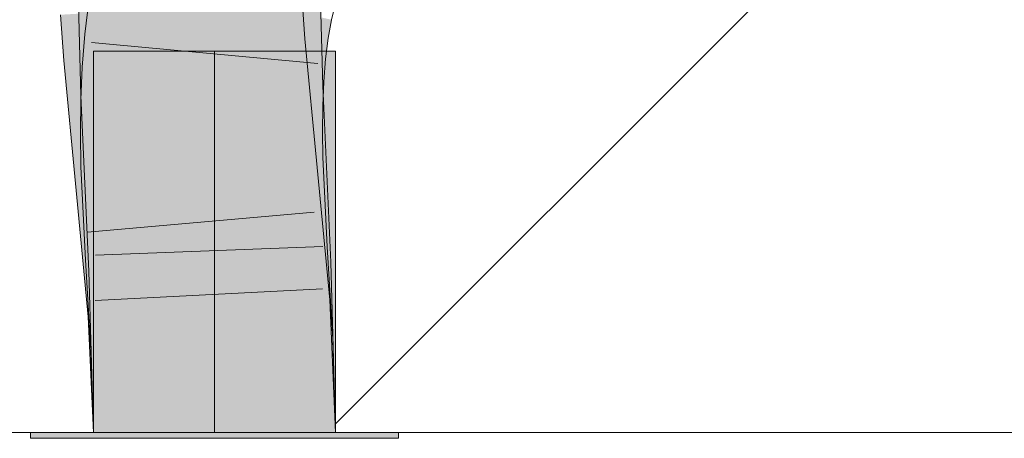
# Model space of a CAD drawing. Extents: x -620 to 300, y 62 to 1162.
# Tile 229 of 256: x 197.682 to 198.699, y 826.221 to 826.653. Entities that reach past the tile are written whole.
import ezdxf
from ezdxf.lldxf.tags import DXFTag

# ---------------------------------------------------------------- set-up
doc = ezdxf.new("R2010")
doc.units = 0
doc.layers.get('0').update_dxf_attribs({"lineweight": 13})
doc.layers.add('E_Detail_Linie_Text_Bem', color=7, linetype='Continuous', lineweight=13)
for name, color, linetype, lineweight, true_color in [('E_Detail_Wandschraffur', 7, 'Continuous', 5, 0xc0c0c0), ('E_Leerrohr 25-A06G94UQ8I', 7, 'Continuous', 9, 0xff8000), ('E_Leerrohr 25-Shading', 7, 'Continuous', 9, 0xff8000)]:
    doc.layers.add(name, color=color, linetype=linetype, lineweight=lineweight, true_color=true_color)
tags = doc.linetypes.add('fein_strichliert', pattern=[4, 1, -2, 1]).pattern_tags.tags
tags[8:9] = [DXFTag(74, 4), DXFTag(75, 0), DXFTag(340, '0'), DXFTag(46, 0.0), DXFTag(50, 0.0), DXFTag(44, 0.0), DXFTag(45, 0.0)]
tags[6:7] = [DXFTag(74, 4), DXFTag(75, 0), DXFTag(340, '0'), DXFTag(46, 0.0), DXFTag(50, 0.0), DXFTag(44, 0.0), DXFTag(45, 0.0)]
tags[4:5] = [DXFTag(74, 4), DXFTag(75, 0), DXFTag(340, '0'), DXFTag(46, 0.0), DXFTag(50, 0.0), DXFTag(44, 0.0), DXFTag(45, 0.0)]
tags = doc.linetypes.add('STRICHPUNKT2-A06G94UR8I', pattern=[12.7, 6.35, -3.175, 0, -3.175]).pattern_tags.tags
tags[10:11] = [DXFTag(74, 4), DXFTag(75, 0), DXFTag(340, '0'), DXFTag(46, 0.0), DXFTag(50, 0.0), DXFTag(44, 0.0), DXFTag(45, 0.0)]
tags[8:9] = [DXFTag(74, 4), DXFTag(75, 0), DXFTag(340, '0'), DXFTag(46, 0.0), DXFTag(50, 0.0), DXFTag(44, 0.0), DXFTag(45, 0.0)]
tags[6:7] = [DXFTag(74, 4), DXFTag(75, 0), DXFTag(340, '0'), DXFTag(46, 0.0), DXFTag(50, 0.0), DXFTag(44, 0.0), DXFTag(45, 0.0)]
tags[4:5] = [DXFTag(74, 4), DXFTag(75, 0), DXFTag(340, '0'), DXFTag(46, 0.0), DXFTag(50, 0.0), DXFTag(44, 0.0), DXFTag(45, 0.0)]

# ---------------------------------------------------------------- blocks, each defined once
blk = doc.blocks.new('Shading-A06G94F18I', base_point=(173.296, 825.2112))
at = {"layer": 'E_Leerrohr 25-Shading', "color": 31, "true_color": 0xfabd7f}
for points in [[(197.8743, 826.6537), (197.8772, 826.6533), (197.8764, 826.6812), (197.8821, 826.6799)], [(197.8831, 826.6797), (197.8821, 826.6799), (197.8816, 826.6526), (197.8772, 826.6533)], [(197.8816, 826.6526), (197.888, 826.6516), (197.8831, 826.6797), (197.8845, 826.6794)], [(197.888, 826.6516), (197.9646, 826.6398), (197.8845, 826.6794), (197.9685, 826.6611)], [(197.7836, 826.6697), (197.7795, 826.6697), (197.7819, 826.582)], [(197.8592, 826.6477), (197.8578, 826.6707), (197.7834, 826.659), (197.7836, 826.6697)], [(197.8633, 826.6554), (197.7899, 826.6667), (197.8629, 826.6266), (197.7858, 826.6345)], [(197.9372, 826.6715), (197.849, 826.6661), (197.9402, 826.6304), (197.8522, 826.6225)], [(197.8666, 826.6466), (197.8658, 826.6708), (197.8592, 826.6477), (197.8578, 826.6707)], [(197.8685, 826.6463), (197.8679, 826.6708), (197.8666, 826.6466), (197.8658, 826.6708)], [(197.8723, 826.6708), (197.8679, 826.6708), (197.8685, 826.6463)], [(197.8685, 826.6463), (197.871, 826.6313), (197.8723, 826.6708), (197.8741, 826.6708)], [(197.871, 826.6313), (197.8796, 826.5799), (197.8741, 826.6708), (197.8789, 826.6709)], [(197.8796, 826.5799), (197.8928, 826.5804), (197.8789, 826.6709), (197.8945, 826.6711)], [(197.8928, 826.5804), (197.9587, 826.583), (197.8945, 826.6711), (197.9563, 826.6719)], [(197.7784, 826.6617), (197.7608, 826.6606), (197.7802, 826.616), (197.7641, 826.6145)], [(197.7802, 826.616), (197.7945, 826.6172), (197.7784, 826.6617), (197.7968, 826.6629)], [(197.7834, 826.659), (197.7826, 826.6179), (197.8592, 826.6477), (197.8614, 826.6119)], [(197.8495, 826.6585), (197.7968, 826.6629), (197.8517, 826.6292), (197.7956, 826.6388)], [(197.8634, 826.5793), (197.869, 826.5795), (197.8592, 826.6477), (197.8666, 826.6466)], [(197.8697, 826.6259), (197.8708, 826.6542), (197.8629, 826.6266), (197.8633, 826.6554)], [(197.8666, 826.6466), (197.8679, 826.6114), (197.8685, 826.6463), (197.8695, 826.6113)], [(197.871, 826.6313), (197.8685, 826.6463), (197.8695, 826.6113)], [(197.8697, 826.6259), (197.873, 826.6256), (197.8708, 826.6542), (197.8743, 826.6537)], [(197.873, 826.6256), (197.8737, 826.6255), (197.8743, 826.6537), (197.8772, 826.6533)], [(197.8816, 826.6526), (197.8772, 826.6533), (197.8806, 826.6248), (197.8737, 826.6255)], [(197.8806, 826.6248), (197.8905, 826.6238), (197.8816, 826.6526), (197.888, 826.6516)], [(197.8905, 826.6238), (197.9616, 826.6165), (197.888, 826.6516), (197.9646, 826.6398)], [(197.7956, 826.6388), (197.7945, 826.6172), (197.8517, 826.6292), (197.8522, 826.6225)], [(197.8629, 826.6266), (197.7858, 826.6345), (197.8631, 826.5973), (197.7832, 826.6021)], [(197.9402, 826.6304), (197.8522, 826.6225), (197.953, 826.4973), (197.865, 826.4888)], [(197.8692, 826.5969), (197.8697, 826.6259), (197.8631, 826.5973), (197.8629, 826.6266)], [(197.8692, 826.5969), (197.8705, 826.5969), (197.8697, 826.6259), (197.871, 826.6258)], [(197.8704, 826.5795), (197.8796, 826.5799), (197.8695, 826.6113), (197.871, 826.6313)], [(197.8705, 826.5969), (197.8714, 826.5968), (197.871, 826.6258), (197.8737, 826.6255)], [(197.8806, 826.6248), (197.8737, 826.6255), (197.88, 826.5963), (197.8714, 826.5968)], [(197.7802, 826.616), (197.7641, 826.6145), (197.7849, 826.4812), (197.7771, 826.4804)], [(197.7802, 826.616), (197.7829, 826.5399), (197.7945, 826.6172), (197.7893, 826.54)], [(197.7826, 826.6179), (197.7819, 826.582), (197.8614, 826.6119), (197.8634, 826.5793)], [(197.7945, 826.6172), (197.7941, 826.6102), (197.8522, 826.6225), (197.854, 826.6035)], [(197.88, 826.5963), (197.892, 826.5956), (197.8806, 826.6248), (197.8905, 826.6238)], [(197.892, 826.5956), (197.9597, 826.5916), (197.8905, 826.6238), (197.9616, 826.6165)], [(197.854, 826.6035), (197.7941, 826.6102), (197.8588, 826.5533), (197.7904, 826.5561)], [(197.8679, 826.6114), (197.869, 826.5795), (197.8695, 826.6113), (197.8704, 826.5795)], [(197.8631, 826.5973), (197.7832, 826.6021), (197.8639, 826.5674), (197.7819, 826.5695)], [(197.8692, 826.5673), (197.8692, 826.5969), (197.8639, 826.5674), (197.8631, 826.5973)], [(197.8702, 826.5673), (197.8714, 826.5968), (197.8692, 826.5673), (197.8692, 826.5969)], [(197.88, 826.5963), (197.8714, 826.5968), (197.8796, 826.567), (197.8702, 826.5673)], [(197.8796, 826.567), (197.8929, 826.5667), (197.88, 826.5963), (197.892, 826.5956)], [(197.8929, 826.5667), (197.9586, 826.5651), (197.892, 826.5956), (197.9597, 826.5916)], [(197.8634, 826.5793), (197.7819, 826.582), (197.782, 826.576)], [(197.7858, 826.5762), (197.782, 826.576), (197.7903, 826.3948)], [(197.8762, 826.3981), (197.8634, 826.5793), (197.7903, 826.3948), (197.7858, 826.5762)], [(197.8772, 826.3981), (197.869, 826.5795), (197.8762, 826.3981), (197.8634, 826.5793)], [(197.8786, 826.3981), (197.8704, 826.5795), (197.8772, 826.3981), (197.869, 826.5795)], [(197.8796, 826.5799), (197.8704, 826.5795), (197.8821, 826.3983), (197.8786, 826.3981)], [(197.8821, 826.3983), (197.8869, 826.3984), (197.8796, 826.5799), (197.8928, 826.5804)], [(197.8869, 826.3984), (197.967, 826.4014), (197.8928, 826.5804), (197.9587, 826.583)], [(197.8639, 826.5674), (197.7819, 826.5695), (197.8652, 826.537), (197.7816, 826.5367)], [(197.8699, 826.537), (197.8702, 826.5673), (197.8652, 826.537), (197.8639, 826.5674)], [(197.9586, 826.5651), (197.8702, 826.5673), (197.9583, 826.5373), (197.8699, 826.537)], [(197.7904, 826.5561), (197.7853, 826.4812), (197.8588, 826.5533), (197.865, 826.4888)], [(197.8652, 826.537), (197.7816, 826.5367), (197.8669, 826.5061), (197.7821, 826.5027)], [(197.7829, 826.5399), (197.7849, 826.4812), (197.7893, 826.54), (197.7853, 826.4812)], [(197.8704, 826.5062), (197.8699, 826.537), (197.8669, 826.5061), (197.8652, 826.537)], [(197.9583, 826.5373), (197.8699, 826.537), (197.9588, 826.5097), (197.8704, 826.5062)], [(197.8669, 826.5061), (197.7821, 826.5027), (197.8736, 826.4119), (197.7866, 826.4071)], [(197.8749, 826.4119), (197.8704, 826.5062), (197.8736, 826.4119), (197.8669, 826.5061)], [(197.9588, 826.5097), (197.8704, 826.5062), (197.9632, 826.4167), (197.8749, 826.4119)], [(197.953, 826.4973), (197.865, 826.4888), (197.9659, 826.3615), (197.8777, 826.3552)], [(197.8777, 826.3552), (197.865, 826.4888), (197.7896, 826.349), (197.7849, 826.4812)], [(197.7851, 826.4773), (197.7849, 826.4812), (197.7819, 826.4297), (197.7771, 826.4804)], [(197.7896, 826.349), (197.7851, 826.4773), (197.7819, 826.4297)], [(197.8749, 826.4119), (197.7866, 826.4071), (197.8806, 826.3176), (197.7923, 826.3135)], [(197.9632, 826.4167), (197.8749, 826.4119), (197.9689, 826.3217), (197.8806, 826.3176)], [(197.8835, 826.2269), (197.8772, 826.3981), (197.7951, 826.2269), (197.7903, 826.3948)], [(197.8835, 826.2269), (197.8786, 826.3981), (197.8772, 826.3981)], [(197.8821, 826.3983), (197.8786, 826.3981), (197.8835, 826.2269)], [(197.8835, 826.2269), (197.8869, 826.3984), (197.8821, 826.3983)], [(197.8835, 826.2269), (197.9719, 826.2269), (197.8869, 826.3984), (197.967, 826.4014)], [(197.9659, 826.3615), (197.8777, 826.3552), (197.9719, 826.2269), (197.8835, 826.2269)], [(197.8777, 826.3552), (197.7896, 826.349), (197.8835, 826.2269), (197.7951, 826.2269)], [(197.9689, 826.3217), (197.8806, 826.3176), (197.9719, 826.2269), (197.8835, 826.2269)], [(197.8806, 826.3176), (197.7923, 826.3135), (197.8835, 826.2269), (197.7951, 826.2269)]]:
    blk.add_solid(points, dxfattribs=at)
at = {"layer": 'E_Leerrohr 25-Shading', "color": 43, "true_color": 0xd7ab7f}
for points in [[(197.782, 826.576), (197.7819, 826.582), (197.7429, 826.6692), (197.7778, 826.6696)], [(197.7785, 826.5846), (197.7429, 826.6692), (197.7452, 826.5854)], [(197.7899, 826.6667), (197.7537, 826.6724), (197.7858, 826.6345), (197.7494, 826.6382)], [(197.7819, 826.582), (197.7795, 826.6697), (197.7778, 826.6696)], [(197.9738, 826.6738), (197.9372, 826.6715), (197.9767, 826.6337), (197.9402, 826.6304)], [(197.9584, 826.6183), (197.9571, 826.6719), (197.9577, 826.6185), (197.9563, 826.6719)], [(197.9592, 826.5831), (197.9615, 826.5831), (197.9571, 826.6719), (197.9603, 826.6719)], [(197.9603, 826.6719), (197.9615, 826.5831), (197.9818, 826.6722), (197.9859, 826.5841)], [(197.9818, 826.6722), (197.9845, 826.6155), (197.9929, 826.6724), (197.9944, 826.6144)], [(197.7459, 826.6597), (197.7242, 826.6584), (197.7517, 826.6134), (197.7277, 826.6112)], [(197.7641, 826.6145), (197.7608, 826.6606), (197.7517, 826.6134), (197.7459, 826.6597)], [(197.9703, 826.6607), (197.9685, 826.6611), (197.9655, 826.6396), (197.9646, 826.6398)], [(197.9655, 826.6396), (197.9663, 826.6395), (197.9703, 826.6607), (197.9712, 826.6605)], [(197.9663, 826.6395), (197.9668, 826.6394), (197.9712, 826.6605), (197.9717, 826.6604)], [(197.9668, 826.6394), (197.9697, 826.639), (197.9717, 826.6604), (197.9747, 826.6597)], [(197.9747, 826.6597), (197.9697, 826.639), (198.0014, 826.6539), (197.9954, 826.635)], [(197.9954, 826.635), (198.0008, 826.6342), (198.0014, 826.6539), (198.0043, 826.6533)], [(197.7841, 826.6129), (197.7858, 826.6345), (197.7474, 826.6138), (197.7494, 826.6382)], [(197.9655, 826.6396), (197.9646, 826.6398), (197.9618, 826.6165), (197.9616, 826.6165)], [(197.9618, 826.6165), (197.9626, 826.6164), (197.9655, 826.6396), (197.9663, 826.6395)], [(197.9626, 826.6164), (197.9631, 826.6163), (197.9663, 826.6395), (197.9668, 826.6394)], [(197.9631, 826.6163), (197.9657, 826.6161), (197.9668, 826.6394), (197.9697, 826.639)], [(197.9697, 826.639), (197.9657, 826.6161), (197.9954, 826.635), (197.9908, 826.6135)], [(197.9767, 826.6337), (197.9402, 826.6304), (197.9895, 826.5008), (197.953, 826.4973)], [(197.9908, 826.6135), (197.9981, 826.6128), (197.9954, 826.635), (198.0008, 826.6342)], [(197.9592, 826.5831), (197.9584, 826.6183), (197.9587, 826.583), (197.9577, 826.6185)], [(197.9626, 826.6164), (197.9616, 826.6165), (197.96, 826.5915), (197.9597, 826.5916)], [(197.9605, 826.5915), (197.9631, 826.6163), (197.96, 826.5915), (197.9626, 826.6164)], [(197.9605, 826.5915), (197.9629, 826.5914), (197.9631, 826.6163), (197.9657, 826.6161)], [(197.9657, 826.6161), (197.9629, 826.5914), (197.9908, 826.6135), (197.9876, 826.5898)], [(197.9845, 826.6155), (197.9859, 826.5841), (197.9944, 826.6144), (197.9953, 826.5845)], [(197.7517, 826.6134), (197.7277, 826.6112), (197.7737, 826.4801), (197.7406, 826.4769)], [(197.7832, 826.6021), (197.7841, 826.6129), (197.7467, 826.6042), (197.7474, 826.6138)], [(197.7771, 826.4804), (197.7641, 826.6145), (197.7737, 826.4801), (197.7517, 826.6134)], [(197.9876, 826.5898), (197.9962, 826.5894), (197.9908, 826.6135), (197.9981, 826.6128)], [(197.7832, 826.6021), (197.7467, 826.6042), (197.7819, 826.5695), (197.7453, 826.5704)], [(197.7455, 826.5746), (197.782, 826.576), (197.7452, 826.5854), (197.7785, 826.5846)], [(197.9605, 826.5915), (197.9597, 826.5916), (197.959, 826.5651), (197.9586, 826.5651)], [(197.959, 826.5651), (197.9611, 826.565), (197.9605, 826.5915), (197.9629, 826.5914)], [(197.9629, 826.5914), (197.9611, 826.565), (197.9876, 826.5898), (197.9858, 826.5644)], [(197.9858, 826.5644), (197.9952, 826.5641), (197.9876, 826.5898), (197.9962, 826.5894)], [(197.782, 826.576), (197.7455, 826.5746), (197.7903, 826.3948), (197.7537, 826.3935)], [(197.9592, 826.5831), (197.9587, 826.583), (197.9676, 826.4015), (197.967, 826.4014)], [(197.9676, 826.4015), (197.968, 826.4015), (197.9592, 826.5831), (197.9615, 826.5831)], [(197.9615, 826.5831), (197.968, 826.4015), (197.9859, 826.5841), (198.0001, 826.4026)], [(198.0001, 826.4026), (198.0036, 826.4028), (197.9859, 826.5841), (197.9953, 826.5845)], [(197.7819, 826.5695), (197.7453, 826.5704), (197.7816, 826.5367), (197.7449, 826.5366)], [(197.9611, 826.565), (197.9586, 826.5651), (197.9602, 826.5373), (197.9583, 826.5373)], [(197.9602, 826.5373), (197.9854, 826.5374), (197.9611, 826.565), (197.9858, 826.5644)], [(197.9854, 826.5374), (197.9949, 826.5374), (197.9858, 826.5644), (197.9952, 826.5641)], [(197.7816, 826.5367), (197.7449, 826.5366), (197.7821, 826.5027), (197.7455, 826.5013)], [(197.9602, 826.5373), (197.9583, 826.5373), (197.9602, 826.5098), (197.9588, 826.5097)], [(197.9953, 826.5112), (197.9949, 826.5374), (197.9602, 826.5098), (197.9602, 826.5373)], [(197.9602, 826.5098), (197.9588, 826.5097), (197.9637, 826.4167), (197.9632, 826.4167)], [(197.9997, 826.4186), (197.9953, 826.5112), (197.9637, 826.4167), (197.9602, 826.5098)], [(197.7821, 826.5027), (197.7455, 826.5013), (197.7866, 826.4071), (197.7501, 826.4052)], [(197.9895, 826.5008), (197.953, 826.4973), (198.0024, 826.364), (197.9659, 826.3615)], [(197.7896, 826.349), (197.7819, 826.4297), (197.7406, 826.4769), (197.7737, 826.4801)], [(197.7896, 826.349), (197.7406, 826.4769), (197.7531, 826.3464)], [(197.7819, 826.4297), (197.7771, 826.4804), (197.7737, 826.4801)], [(197.9935, 826.4183), (197.9632, 826.4167), (198.0034, 826.3232), (197.9689, 826.3217)], [(198.0055, 826.3234), (197.9997, 826.4186), (198.0034, 826.3232), (197.9935, 826.4183)], [(197.7866, 826.4071), (197.7501, 826.4052), (197.7923, 826.3135), (197.7558, 826.3118)], [(197.9718, 826.2305), (198.0085, 826.2269), (197.9676, 826.4015), (198.0001, 826.4026)], [(198.0085, 826.2269), (198.0036, 826.4028), (198.0001, 826.4026)], [(197.7903, 826.3948), (197.7537, 826.3935), (197.7951, 826.2269), (197.7585, 826.2269)], [(197.9676, 826.4015), (197.967, 826.4014), (197.9718, 826.2305)], [(198.0024, 826.364), (197.9659, 826.3615), (198.0085, 826.2269), (197.9719, 826.2269)], [(197.7896, 826.349), (197.7531, 826.3464), (197.7951, 826.2269), (197.7585, 826.2269)], [(198.0085, 826.2269), (198.0034, 826.3232), (197.9719, 826.2269), (197.9689, 826.3217)], [(198.0085, 826.2269), (198.0055, 826.3234), (198.0034, 826.3232)], [(197.7923, 826.3135), (197.7558, 826.3118), (197.7951, 826.2269), (197.7585, 826.2269)], [(198.0085, 826.2269), (197.9718, 826.2305), (197.9719, 826.2269)]]:
    blk.add_solid(points, dxfattribs=at)
at = {"layer": 'E_Leerrohr 25-Shading', "color": 31, "true_color": 0xecb67f}
for points in [[(197.7585, 826.2269), (197.8744, 826.6209), (197.7585, 826.6209)], [(197.7585, 826.2269), (197.8835, 826.2269), (197.8744, 826.6209), (197.8818, 826.3555)], [(197.7585, 826.2269), (197.8744, 826.6209), (197.7585, 826.6209)], [(197.7585, 826.2269), (197.8835, 826.2269), (197.8744, 826.6209), (197.8818, 826.3555)], [(197.7585, 826.2269), (197.8744, 826.6209), (197.7585, 826.6209)], [(197.7585, 826.2269), (197.8835, 826.2269), (197.8744, 826.6209), (197.8818, 826.3555)], [(197.8818, 826.3555), (197.8783, 826.6209), (197.8744, 826.6209)], [(197.8818, 826.3555), (197.8783, 826.6209), (197.8744, 826.6209)], [(197.8818, 826.3555), (197.8783, 826.6209), (197.8744, 826.6209)], [(197.8835, 826.2269), (197.8835, 826.6209), (197.8783, 826.6209)], [(197.8835, 826.2269), (197.8835, 826.6209), (197.8783, 826.6209)], [(197.8835, 826.2269), (197.8835, 826.6209), (197.8783, 826.6209)], [(197.8835, 826.2269), (197.9053, 826.6209), (197.8876, 826.356)], [(197.9053, 826.6209), (197.8835, 826.2269), (198.0085, 826.2274), (198.0085, 826.2269)], [(197.8835, 826.2269), (197.9053, 826.6209), (197.8876, 826.356)], [(197.9053, 826.6209), (197.8835, 826.2269), (198.0085, 826.2274), (198.0085, 826.2269)], [(197.8835, 826.2269), (197.9053, 826.6209), (197.8876, 826.356)], [(197.9053, 826.6209), (197.8835, 826.2269), (198.0085, 826.2274), (198.0085, 826.2269)], [(197.896, 826.6209), (197.8835, 826.6209), (197.8835, 826.2269)], [(197.896, 826.6209), (197.8835, 826.6209), (197.8835, 826.2269)], [(197.896, 826.6209), (197.8835, 826.6209), (197.8835, 826.2269)], [(197.9053, 826.6209), (197.896, 826.6209), (197.8876, 826.356)], [(197.9053, 826.6209), (197.896, 826.6209), (197.8876, 826.356)], [(197.9053, 826.6209), (197.896, 826.6209), (197.8876, 826.356)], [(197.9564, 826.6209), (197.9053, 826.6209), (197.9982, 826.3639), (198.0085, 826.2274)], [(197.9564, 826.6209), (197.9053, 826.6209), (197.9982, 826.3639), (198.0085, 826.2274)], [(197.9564, 826.6209), (197.9053, 826.6209), (197.9982, 826.3639), (198.0085, 826.2274)], [(197.9787, 826.6209), (197.9564, 826.6209), (197.9982, 826.3639)], [(197.9787, 826.6209), (197.9564, 826.6209), (197.9982, 826.3639)], [(197.9787, 826.6209), (197.9564, 826.6209), (197.9982, 826.3639)], [(198.0085, 826.2274), (198.0085, 826.6209), (197.9787, 826.6209)], [(198.0085, 826.2274), (198.0085, 826.6209), (197.9787, 826.6209)], [(198.0085, 826.2274), (198.0085, 826.6209), (197.9787, 826.6209)], [(197.8045, 826.2269), (197.6935, 826.2269), (197.805, 826.2209), (197.6935, 826.2209)], [(197.8045, 826.2269), (197.6935, 826.2269), (197.805, 826.2209), (197.6935, 826.2209)], [(197.8045, 826.2269), (197.6935, 826.2269), (197.805, 826.2209), (197.6935, 826.2209)], [(197.8376, 826.2209), (197.8375, 826.2269), (197.805, 826.2209), (197.8045, 826.2269)], [(197.8376, 826.2209), (197.8375, 826.2269), (197.805, 826.2209), (197.8045, 826.2269)], [(197.8376, 826.2209), (197.8375, 826.2269), (197.805, 826.2209), (197.8045, 826.2269)], [(197.8835, 826.2209), (197.8835, 826.2269), (197.8376, 826.2209), (197.8375, 826.2269)], [(197.8835, 826.2209), (197.8835, 826.2269), (197.8376, 826.2209), (197.8375, 826.2269)], [(197.8835, 826.2209), (197.8835, 826.2269), (197.8376, 826.2209), (197.8375, 826.2269)], [(197.916, 826.2269), (197.8835, 826.2269), (197.916, 826.2209), (197.8835, 826.2209)], [(197.916, 826.2269), (197.8835, 826.2269), (197.916, 826.2209), (197.8835, 826.2209)], [(197.916, 826.2269), (197.8835, 826.2269), (197.916, 826.2209), (197.8835, 826.2209)], [(197.9942, 826.2209), (197.9944, 826.2269), (197.916, 826.2209), (197.916, 826.2269)], [(197.9942, 826.2209), (197.9944, 826.2269), (197.916, 826.2209), (197.916, 826.2269)], [(197.9942, 826.2209), (197.9944, 826.2269), (197.916, 826.2209), (197.916, 826.2269)], [(198.0735, 826.2209), (198.0735, 826.2269), (197.9942, 826.2209), (197.9944, 826.2269)], [(198.0735, 826.2209), (198.0735, 826.2269), (197.9942, 826.2209), (197.9944, 826.2269)], [(198.0735, 826.2209), (198.0735, 826.2269), (197.9942, 826.2209), (197.9944, 826.2269)]]:
    blk.add_solid(points, dxfattribs=at)
blk = doc.blocks.new('Referenz-A06G94UW8I')
at = {"layer": 'E_Detail_Linie_Text_Bem', "linetype": 'Continuous', "ltscale": 0.13}
blk.add_line((203.2314, 826.2269), (191.4314, 826.2269), dxfattribs=at)
at = {"layer": 'E_Detail_Wandschraffur', "linetype": 'fein_strichliert', "ltscale": 0.13}
blk.add_line((198.0082, 826.2357), (198.5673, 826.7948), dxfattribs=at)
at = {"layer": 'E_Leerrohr 25-A06G94UQ8I', "linetype": 'Continuous', "ltscale": 0.13}
for p, q in [((197.7429, 826.6692), (197.7455, 826.5746)), ((197.7537, 826.6723), (197.7494, 826.6383)), ((197.9738, 826.6738), (197.9766, 826.6337)), ((197.9929, 826.6724), (197.9953, 826.5845)), ((198.0085, 826.6699), (198.0043, 826.6533)), ((197.7242, 826.6584), (197.7277, 826.6112)), ((198.0043, 826.6533), (198.0008, 826.6342)), ((197.7494, 826.6383), (197.7467, 826.6043)), ((197.7562, 826.6299), (197.9902, 826.6082)), ((197.9766, 826.6337), (197.9895, 826.5008)), ((198.0008, 826.6342), (197.9981, 826.6128)), ((197.7585, 826.6209), (197.7585, 826.2269)), ((197.8317, 826.6209), (197.7585, 826.6209)), ((197.7585, 826.6209), (197.7585, 826.2269)), ((197.8317, 826.6209), (197.7585, 826.6209)), ((197.7585, 826.6209), (197.7585, 826.2269)), ((197.8317, 826.6209), (197.7585, 826.6209)), ((197.9353, 826.6209), (197.8317, 826.6209)), ((197.9353, 826.6209), (197.8317, 826.6209)), ((197.9353, 826.6209), (197.8317, 826.6209)), ((198.0085, 826.6209), (197.9353, 826.6209)), ((198.0085, 826.6209), (197.9353, 826.6209)), ((198.0085, 826.6209), (197.9353, 826.6209)), ((198.0085, 826.2269), (198.0085, 826.6209)), ((198.0085, 826.2269), (198.0085, 826.6209)), ((198.0085, 826.2269), (198.0085, 826.6209)), ((197.7277, 826.6112), (197.7406, 826.4769)), ((197.9981, 826.6128), (197.9962, 826.5893)), ((197.7467, 826.6043), (197.7453, 826.5704)), ((197.9962, 826.5893), (197.9952, 826.5642)), ((197.7455, 826.5746), (197.7537, 826.3935)), ((197.9953, 826.5845), (198.0036, 826.4028)), ((197.7453, 826.5704), (197.745, 826.5366)), ((197.9952, 826.5642), (197.995, 826.5374)), ((197.745, 826.5366), (197.7455, 826.5013)), ((197.995, 826.5374), (197.9953, 826.5112)), ((197.9953, 826.5112), (197.9997, 826.4187)), ((197.7455, 826.5013), (197.7501, 826.4052)), ((197.9895, 826.5008), (198.0024, 826.364)), ((197.7406, 826.4769), (197.7531, 826.3465)), ((197.7522, 826.434), (197.9863, 826.4544)), ((197.7605, 826.4102), (197.9953, 826.419)), ((197.9997, 826.4187), (198.0055, 826.3234)), ((197.7501, 826.4052), (197.7558, 826.3117)), ((198.0036, 826.4028), (198.0085, 826.2269)), ((197.7537, 826.3935), (197.7585, 826.2269)), ((197.7601, 826.3634), (197.9948, 826.3753)), ((198.0024, 826.364), (198.0085, 826.2269)), ((197.7531, 826.3465), (197.7585, 826.2269)), ((198.0055, 826.3234), (198.0085, 826.2269)), ((197.7558, 826.3117), (197.7585, 826.2269)), ((197.6935, 826.2269), (197.6935, 826.2209)), ((197.8048, 826.2269), (197.6935, 826.2269)), ((197.6935, 826.2269), (197.6935, 826.2209)), ((197.8048, 826.2269), (197.6935, 826.2269)), ((197.6935, 826.2269), (197.6935, 826.2209)), ((197.8048, 826.2269), (197.6935, 826.2269)), ((197.8048, 826.2209), (197.6935, 826.2209)), ((197.8048, 826.2209), (197.6935, 826.2209)), ((197.8048, 826.2209), (197.6935, 826.2209)), ((197.8317, 826.2269), (197.7585, 826.2269)), ((197.7585, 826.2269), (198.0085, 826.2269)), ((197.8317, 826.2269), (197.7585, 826.2269)), ((197.7585, 826.2269), (198.0085, 826.2269)), ((197.8317, 826.2269), (197.7585, 826.2269)), ((197.7585, 826.2269), (198.0085, 826.2269)), ((197.9622, 826.2269), (197.8048, 826.2269)), ((197.9622, 826.2269), (197.8048, 826.2269)), ((197.9622, 826.2269), (197.8048, 826.2269)), ((197.9622, 826.2209), (197.8048, 826.2209)), ((197.9622, 826.2209), (197.8048, 826.2209)), ((197.9622, 826.2209), (197.8048, 826.2209)), ((197.9353, 826.2269), (197.8317, 826.2269)), ((197.9353, 826.2269), (197.8317, 826.2269)), ((197.9353, 826.2269), (197.8317, 826.2269)), ((198.0085, 826.2269), (197.9353, 826.2269)), ((198.0085, 826.2269), (197.9353, 826.2269)), ((198.0085, 826.2269), (197.9353, 826.2269)), ((198.0735, 826.2269), (197.9622, 826.2269)), ((198.0735, 826.2269), (197.9622, 826.2269)), ((198.0735, 826.2269), (197.9622, 826.2269)), ((198.0735, 826.2209), (197.9622, 826.2209)), ((198.0735, 826.2209), (197.9622, 826.2209)), ((198.0735, 826.2209), (197.9622, 826.2209)), ((198.0735, 826.2209), (198.0735, 826.2269)), ((198.0735, 826.2209), (198.0735, 826.2269)), ((198.0735, 826.2209), (198.0735, 826.2269))]:
    blk.add_line(p, q, dxfattribs=at)
at = {"layer": 'E_Leerrohr 25-A06G94UQ8I', "linetype": 'STRICHPUNKT2-A06G94UR8I', "lineweight": 5, "ltscale": 0.13}
blk.add_line((197.8835, 826.2269), (197.8835, 826.6209), dxfattribs=at)
blk.add_line((197.8835, 826.2269), (197.8835, 826.6209), dxfattribs=at)
blk.add_line((197.8835, 826.2269), (197.8835, 826.6209), dxfattribs=at)

msp = doc.modelspace()

# ---------------------------------------------------------------- block references
at = {"color": 8, "lineweight": 25, "ltscale": 0.25, "true_color": 0x808080}
msp.add_blockref('Referenz-A06G94UW8I', (0, 0), dxfattribs=at)
msp.add_blockref('Shading-A06G94F18I', (173.296, 825.2112))

doc.saveas('drawing.dxf')
